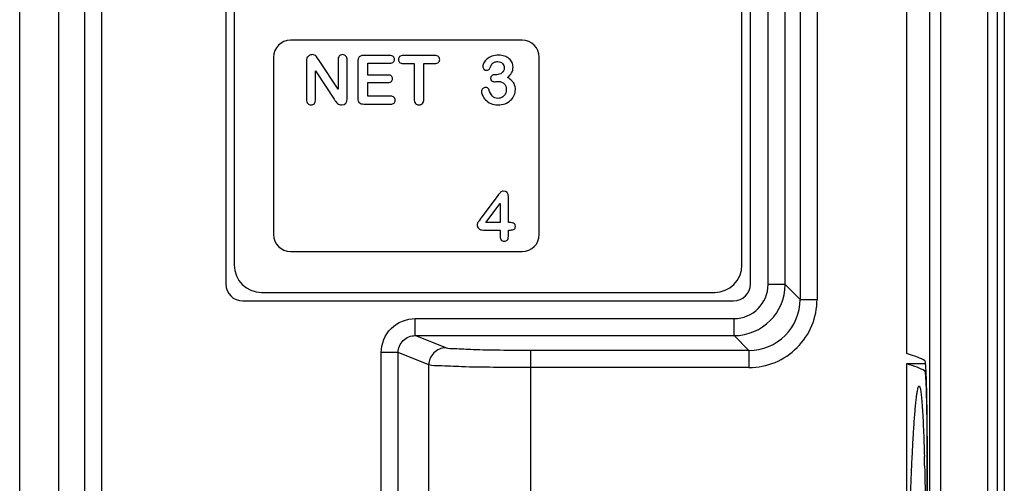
# Model space of a CAD drawing. Header units: millimetres. Extents: x 0 to 1800, y 0 to 1800.
# Tile 20 of 37: x 639 to 668, y 1244 to 1258. Entities that reach past the tile are written whole.
import ezdxf

# ---------------------------------------------------------------- set-up
doc = ezdxf.new("R2010")
doc.units = ezdxf.units.MM
doc.header["$LTSCALE"] = 117.333333
doc.layers.add('00_COMPONENTS', color=7, linetype='CONTINUOUS')

msp = doc.modelspace()

# ---------------------------------------------------------------- linework, layer by layer
at = {"layer": '00_COMPONENTS', "color": 3, "linetype": 'CONTINUOUS'}
msp.add_line((638.783, 1172.661), (638.783, 1320.161), dxfattribs=at)
at = {"layer": '00_COMPONENTS', "color": 7, "linetype": 'CONTINUOUS', "true_color": 0x474747}
for p, q in [((639.93, 1172.661), (639.93, 1310.161)), ((667.683, 1309.131), (667.683, 1197.031)), ((644.833, 1292.161), (644.833, 1250.161)), ((660.233, 1250.161), (660.233, 1292.161)), ((645.333, 1249.661), (659.733, 1249.661))]:
    msp.add_line(p, q, dxfattribs=at)
at = {"layer": '00_COMPONENTS', "color": 9, "linetype": 'CONTINUOUS'}
for p, q in [((640.691, 1181.661), (640.691, 1310.161)), ((641.191, 1181.661), (641.191, 1310.161)), ((665.808, 1309.587), (665.808, 1196.575)), ((667.202, 1196.881), (667.202, 1309.281)), ((661.688, 1292.617), (661.688, 1249.706)), ((662.188, 1292.617), (662.188, 1249.706)), ((660.75, 1250.143), (660.75, 1292.179)), ((661.25, 1250.144), (661.25, 1292.179)), ((661.25, 1250.144), (660.75, 1250.144)), ((661.688, 1249.706), (661.25, 1250.144)), ((661.688, 1249.706), (662.188, 1249.706)), ((650.395, 1248.644), (650.395, 1249.144)), ((650.395, 1249.144), (659.751, 1249.144)), ((659.751, 1248.644), (659.751, 1249.144)), ((651.292, 1248.286), (650.395, 1248.644)), ((650.395, 1248.644), (659.751, 1248.644)), ((660.189, 1248.207), (659.751, 1248.644)), ((653.782, 1196.779), (653.782, 1248.207)), ((660.189, 1248.207), (653.782, 1248.207)), ((660.189, 1248.207), (660.189, 1247.707)), ((649.394, 1194.962), (649.394, 1248.147)), ((649.892, 1248.147), (649.394, 1248.147)), ((649.892, 1194.962), (649.892, 1248.147)), ((650.794, 1247.787), (649.892, 1248.147)), ((650.794, 1196.779), (650.794, 1247.787)), ((660.189, 1247.707), (653.782, 1247.707)), ((665.387, 1247.612), (665.345, 1247.612)), ((665.426, 1244.912), (665.413, 1244.912))]:
    msp.add_line(p, q, dxfattribs=at)
at = {"layer": '00_COMPONENTS', "color": 7, "linetype": 'CONTINUOUS', "true_color": 0x007fff}
for p, q in [((665.488, 1309.597), (665.488, 1196.566)), ((664.813, 1309.281), (664.813, 1248.117)), ((667.483, 1196.881), (667.483, 1309.281)), ((664.813, 1247.817), (664.813, 1243.07)), ((665.372, 1247.817), (664.813, 1247.817)), ((665.333, 1245.2), (665.336, 1245.097)), ((665.413, 1245.039), (665.413, 1227.924)), ((665.426, 1227.862), (665.426, 1245.101))]:
    msp.add_line(p, q, dxfattribs=at)
at = {"layer": '00_COMPONENTS', "color": 7, "linetype": 'CONTINUOUS', "true_color": 0xadcfff}
for p, q in [((645.083, 1291.611), (645.083, 1250.711)), ((659.983, 1250.711), (659.983, 1291.611)), ((653.533, 1257.311), (646.733, 1257.311)), ((649.648, 1256.862), (648.886, 1256.862)), ((650.963, 1256.862), (650.045, 1256.862)), ((646.233, 1256.811), (646.233, 1251.611)), ((647.2, 1256.677), (647.2, 1255.577)), ((647.572, 1256.713), (647.526, 1256.784)), ((648.127, 1255.873), (647.572, 1256.713)), ((648.127, 1256.721), (648.127, 1255.873)), ((648.393, 1255.6), (648.393, 1256.721)), ((648.709, 1256.685), (648.709, 1255.613)), ((648.998, 1256.289), (648.998, 1256.639)), ((648.998, 1256.639), (649.648, 1256.639)), ((650.045, 1256.624), (650.36, 1256.624)), ((650.36, 1256.624), (650.36, 1255.588)), ((650.648, 1255.588), (650.648, 1256.624)), ((650.648, 1256.624), (650.963, 1256.624)), ((654.033, 1251.611), (654.033, 1256.811)), ((647.47, 1255.577), (647.47, 1256.413)), ((647.47, 1256.413), (648.012, 1255.582)), ((649.597, 1256.289), (648.998, 1256.289)), ((652.786, 1256.297), (652.746, 1256.297)), ((648.998, 1255.666), (648.998, 1256.071)), ((648.998, 1256.071), (649.597, 1256.071)), ((648.886, 1255.436), (649.671, 1255.436)), ((649.671, 1255.666), (648.998, 1255.666)), ((652.817, 1252.751), (652.302, 1252.062)), ((653.126, 1251.959), (653.126, 1252.711)), ((652.465, 1251.959), (652.883, 1252.524)), ((652.883, 1252.524), (652.883, 1251.959)), ((652.302, 1252.062), (652.266, 1252.014)), ((652.883, 1251.959), (652.465, 1251.959)), ((653.168, 1251.959), (653.126, 1251.959)), ((652.395, 1251.741), (652.883, 1251.741)), ((652.883, 1251.741), (652.883, 1251.56)), ((653.126, 1251.56), (653.126, 1251.741)), ((653.126, 1251.741), (653.186, 1251.741)), ((646.733, 1251.111), (653.533, 1251.111)), ((645.883, 1249.911), (659.183, 1249.911))]:
    msp.add_line(p, q, dxfattribs=at)
for centre, radius, start, end in [((646.733, 1256.811), 0.5, 90, 180), ((653.533, 1256.811), 0.5, 0, 90), ((649.68, 1256.693), 2.005, 213.6565, 215.9925), ((646.733, 1251.611), 0.5, 180, 270), ((653.533, 1251.611), 0.5, 270, 360), ((645.883, 1250.711), 0.8, 180, 270), ((659.183, 1250.711), 0.8, 270, 360)]:
    msp.add_arc(centre, radius, start, end, dxfattribs=at)
at = {"layer": '00_COMPONENTS', "color": 7, "linetype": 'CONTINUOUS', "true_color": 0x474747}
for centre, start, end in [((645.333, 1250.161), 180, 270), ((659.733, 1250.161), 270, 360)]:
    msp.add_arc(centre, 0.5, start, end, dxfattribs=at)
at = {"layer": '00_COMPONENTS', "color": 9, "linetype": 'CONTINUOUS'}
for centre, radius, start, end in [((659.75, 1250.144), 1.5, 270.0246, 359.9754), ((659.751, 1250.144), 0.999, 270.0015, 359.9972), ((660.189, 1249.705), 1.998, 269.9881, 0.0119), ((660.19, 1249.705), 1.498, 269.9527, 0.0473)]:
    msp.add_arc(centre, radius, start, end, dxfattribs=at)
at = {"layer": '00_COMPONENTS', "color": 7, "linetype": 'CONTINUOUS', "true_color": 0x007fff}
msp.add_arc((571.342, 1242.486), 94.031, 1.42368, 1.59086, dxfattribs=at)
for centre, major_axis, start_param in [((294.092, 1247.721), (371.413, 0), 0.028602), ((294.186, 1247.421), (371.319, 0), 0.029417)]:
    msp.add_ellipse(centre, major_axis=major_axis, ratio=0.017455, start_param=start_param, end_param=0.061087, dxfattribs=at)
at = {"layer": '00_COMPONENTS', "color": 7, "linetype": 'CONTINUOUS', "true_color": 0xadcfff}
for points in [[(647.369, 1256.886), (647.336, 1256.886), (647.305, 1256.877), (647.276, 1256.858)], [(647.435, 1256.873), (647.416, 1256.881), (647.394, 1256.886), (647.369, 1256.886)], [(647.483, 1256.839), (647.47, 1256.853), (647.453, 1256.865), (647.435, 1256.873)], [(648.259, 1256.886), (648.218, 1256.886), (648.186, 1256.872), (648.162, 1256.845)], [(648.357, 1256.844), (648.333, 1256.872), (648.299, 1256.886), (648.259, 1256.886)], [(648.886, 1256.862), (648.845, 1256.862), (648.811, 1256.855), (648.785, 1256.844)], [(649.75, 1256.831), (649.728, 1256.851), (649.694, 1256.862), (649.648, 1256.862)], [(650.045, 1256.862), (649.997, 1256.862), (649.961, 1256.851), (649.936, 1256.83)], [(651.074, 1256.829), (651.05, 1256.85), (651.013, 1256.862), (650.963, 1256.862)], [(652.841, 1256.869), (652.769, 1256.869), (652.704, 1256.858), (652.646, 1256.838)], [(653.013, 1256.842), (652.961, 1256.86), (652.903, 1256.869), (652.841, 1256.869)], [(647.215, 1256.787), (647.204, 1256.76), (647.2, 1256.724), (647.2, 1256.677)], [(647.276, 1256.858), (647.247, 1256.84), (647.227, 1256.816), (647.215, 1256.787)], [(647.526, 1256.784), (647.512, 1256.807), (647.497, 1256.825), (647.483, 1256.839)], [(648.162, 1256.845), (648.139, 1256.817), (648.127, 1256.775), (648.127, 1256.721)], [(648.393, 1256.721), (648.393, 1256.775), (648.38, 1256.817), (648.357, 1256.844)], [(648.727, 1256.786), (648.715, 1256.76), (648.709, 1256.726), (648.709, 1256.685)], [(648.785, 1256.844), (648.758, 1256.832), (648.739, 1256.812), (648.727, 1256.786)], [(649.648, 1256.639), (649.694, 1256.639), (649.728, 1256.649), (649.75, 1256.669)], [(649.784, 1256.751), (649.784, 1256.784), (649.773, 1256.81), (649.75, 1256.831)], [(649.75, 1256.669), (649.773, 1256.69), (649.784, 1256.717), (649.784, 1256.751)], [(649.936, 1256.83), (649.911, 1256.809), (649.899, 1256.779), (649.899, 1256.742)], [(649.899, 1256.742), (649.899, 1256.706), (649.911, 1256.677), (649.935, 1256.656)], [(649.935, 1256.656), (649.959, 1256.634), (649.995, 1256.624), (650.045, 1256.624)], [(650.963, 1256.624), (651.012, 1256.624), (651.049, 1256.634), (651.074, 1256.656)], [(651.111, 1256.742), (651.111, 1256.777), (651.098, 1256.807), (651.074, 1256.829)], [(651.074, 1256.656), (651.098, 1256.677), (651.111, 1256.706), (651.111, 1256.742)], [(652.409, 1256.65), (652.389, 1256.613), (652.379, 1256.577), (652.379, 1256.544)], [(652.499, 1256.757), (652.46, 1256.723), (652.43, 1256.687), (652.409, 1256.65)], [(652.646, 1256.838), (652.587, 1256.817), (652.538, 1256.79), (652.499, 1256.757)], [(652.613, 1256.553), (652.626, 1256.581), (652.64, 1256.604), (652.655, 1256.623)], [(652.655, 1256.623), (652.67, 1256.64), (652.691, 1256.655), (652.716, 1256.666)], [(652.716, 1256.666), (652.741, 1256.677), (652.774, 1256.683), (652.814, 1256.683)], [(652.814, 1256.683), (652.872, 1256.683), (652.918, 1256.665), (652.953, 1256.628)], [(652.953, 1256.628), (652.987, 1256.593), (653.005, 1256.55), (653.005, 1256.5)], [(653.148, 1256.768), (653.11, 1256.801), (653.065, 1256.825), (653.013, 1256.842)], [(653.235, 1256.656), (653.216, 1256.699), (653.186, 1256.736), (653.148, 1256.768)], [(653.264, 1256.518), (653.264, 1256.566), (653.255, 1256.613), (653.235, 1256.656)], [(649.695, 1256.259), (649.674, 1256.279), (649.641, 1256.289), (649.597, 1256.289)], [(652.379, 1256.544), (652.379, 1256.509), (652.39, 1256.481), (652.411, 1256.459)], [(652.411, 1256.459), (652.433, 1256.438), (652.457, 1256.428), (652.483, 1256.428)], [(652.483, 1256.428), (652.505, 1256.428), (652.524, 1256.432), (652.542, 1256.44)], [(652.542, 1256.44), (652.558, 1256.448), (652.57, 1256.458), (652.576, 1256.472)], [(652.576, 1256.472), (652.587, 1256.497), (652.599, 1256.524), (652.613, 1256.553)], [(652.746, 1256.297), (652.699, 1256.297), (652.665, 1256.287), (652.642, 1256.268)], [(652.939, 1256.35), (652.897, 1256.315), (652.845, 1256.297), (652.786, 1256.297)], [(653.005, 1256.5), (653.005, 1256.434), (652.982, 1256.385), (652.939, 1256.35)], [(653.101, 1256.215), (653.153, 1256.259), (653.193, 1256.304), (653.221, 1256.35)], [(653.221, 1256.35), (653.25, 1256.397), (653.264, 1256.453), (653.264, 1256.518)], [(649.597, 1256.071), (649.641, 1256.071), (649.675, 1256.081), (649.696, 1256.102)], [(649.728, 1256.181), (649.728, 1256.213), (649.716, 1256.24), (649.695, 1256.259)], [(649.696, 1256.102), (649.717, 1256.122), (649.728, 1256.148), (649.728, 1256.181)], [(652.642, 1256.268), (652.619, 1256.248), (652.607, 1256.224), (652.607, 1256.193)], [(652.607, 1256.193), (652.607, 1256.161), (652.617, 1256.136), (652.636, 1256.118)], [(652.636, 1256.118), (652.655, 1256.101), (652.683, 1256.092), (652.719, 1256.092)], [(652.719, 1256.092), (652.726, 1256.092), (652.744, 1256.093), (652.771, 1256.095)], [(652.771, 1256.095), (652.798, 1256.098), (652.818, 1256.1), (652.832, 1256.1)], [(652.832, 1256.1), (652.905, 1256.1), (652.963, 1256.077), (653.004, 1256.034)], [(653.004, 1256.034), (653.045, 1255.992), (653.067, 1255.932), (653.067, 1255.856)], [(653.228, 1256.122), (653.193, 1256.157), (653.151, 1256.188), (653.101, 1256.215)], [(653.307, 1256.005), (653.29, 1256.048), (653.263, 1256.087), (653.228, 1256.122)], [(653.333, 1255.868), (653.333, 1255.917), (653.325, 1255.962), (653.307, 1256.005)], [(652.373, 1255.89), (652.349, 1255.866), (652.337, 1255.836), (652.337, 1255.799)], [(652.337, 1255.799), (652.337, 1255.77), (652.347, 1255.733), (652.368, 1255.688)], [(652.465, 1255.925), (652.428, 1255.925), (652.398, 1255.913), (652.373, 1255.89)], [(652.517, 1255.908), (652.5, 1255.919), (652.482, 1255.925), (652.465, 1255.925)], [(652.55, 1255.87), (652.545, 1255.885), (652.534, 1255.897), (652.517, 1255.908)], [(652.658, 1255.669), (652.62, 1255.713), (652.584, 1255.78), (652.55, 1255.87)], [(653.03, 1255.721), (653.006, 1255.682), (652.974, 1255.652), (652.938, 1255.633)], [(653.067, 1255.856), (653.067, 1255.805), (653.054, 1255.76), (653.03, 1255.721)], [(653.298, 1255.697), (653.321, 1255.751), (653.333, 1255.809), (653.333, 1255.868)], [(647.2, 1255.577), (647.2, 1255.523), (647.211, 1255.482), (647.236, 1255.454)], [(647.236, 1255.454), (647.261, 1255.427), (647.294, 1255.412), (647.335, 1255.412)], [(647.335, 1255.412), (647.374, 1255.412), (647.407, 1255.427), (647.432, 1255.454)], [(647.432, 1255.454), (647.457, 1255.481), (647.47, 1255.523), (647.47, 1255.577)], [(648.058, 1255.515), (648.074, 1255.494), (648.09, 1255.474), (648.108, 1255.458)], [(648.108, 1255.458), (648.126, 1255.442), (648.146, 1255.431), (648.167, 1255.424)], [(648.167, 1255.424), (648.188, 1255.416), (648.211, 1255.412), (648.237, 1255.412)], [(648.237, 1255.412), (648.34, 1255.412), (648.393, 1255.474), (648.393, 1255.6)], [(648.709, 1255.613), (648.709, 1255.551), (648.722, 1255.505), (648.749, 1255.478)], [(648.749, 1255.478), (648.777, 1255.45), (648.823, 1255.436), (648.886, 1255.436)], [(649.773, 1255.634), (649.749, 1255.655), (649.715, 1255.666), (649.671, 1255.666)], [(649.671, 1255.436), (649.715, 1255.436), (649.749, 1255.446), (649.773, 1255.467)], [(649.808, 1255.55), (649.808, 1255.585), (649.796, 1255.612), (649.773, 1255.634)], [(649.773, 1255.467), (649.796, 1255.489), (649.808, 1255.516), (649.808, 1255.55)], [(650.36, 1255.588), (650.36, 1255.529), (650.373, 1255.485), (650.4, 1255.456)], [(650.4, 1255.456), (650.427, 1255.427), (650.462, 1255.412), (650.505, 1255.412)], [(650.505, 1255.412), (650.547, 1255.412), (650.581, 1255.427), (650.608, 1255.455)], [(650.608, 1255.455), (650.634, 1255.484), (650.648, 1255.528), (650.648, 1255.588)], [(652.368, 1255.688), (652.388, 1255.643), (652.418, 1255.6), (652.458, 1255.558)], [(652.458, 1255.558), (652.498, 1255.516), (652.549, 1255.481), (652.611, 1255.454)], [(652.611, 1255.454), (652.672, 1255.427), (652.742, 1255.412), (652.82, 1255.412)], [(652.822, 1255.604), (652.752, 1255.604), (652.697, 1255.625), (652.658, 1255.669)], [(652.82, 1255.412), (652.896, 1255.412), (652.966, 1255.425), (653.029, 1255.448)], [(652.938, 1255.633), (652.901, 1255.613), (652.862, 1255.604), (652.822, 1255.604)], [(653.029, 1255.448), (653.092, 1255.472), (653.147, 1255.506), (653.193, 1255.549)], [(653.193, 1255.549), (653.239, 1255.592), (653.274, 1255.642), (653.298, 1255.697)], [(652.9, 1252.849), (652.878, 1252.829), (652.85, 1252.796), (652.817, 1252.751)], [(652.978, 1252.88), (652.947, 1252.88), (652.921, 1252.87), (652.9, 1252.849)], [(653.126, 1252.711), (653.126, 1252.824), (653.077, 1252.88), (652.978, 1252.88)], [(652.237, 1251.973), (652.228, 1251.96), (652.221, 1251.946), (652.216, 1251.933)], [(652.266, 1252.014), (652.256, 1252), (652.246, 1251.987), (652.237, 1251.973)], [(653.288, 1251.938), (653.257, 1251.952), (653.218, 1251.959), (653.168, 1251.959)], [(652.216, 1251.933), (652.212, 1251.921), (652.21, 1251.908), (652.21, 1251.896)], [(652.21, 1251.896), (652.21, 1251.848), (652.225, 1251.81), (652.256, 1251.782)], [(652.256, 1251.782), (652.287, 1251.754), (652.333, 1251.741), (652.395, 1251.741)], [(653.186, 1251.741), (653.234, 1251.741), (653.271, 1251.749), (653.296, 1251.766)], [(653.333, 1251.849), (653.333, 1251.894), (653.318, 1251.925), (653.288, 1251.938)], [(653.296, 1251.766), (653.321, 1251.784), (653.333, 1251.811), (653.333, 1251.849)], [(652.883, 1251.56), (652.883, 1251.511), (652.894, 1251.474), (652.916, 1251.449)], [(652.916, 1251.449), (652.938, 1251.425), (652.968, 1251.412), (653.005, 1251.412)], [(653.005, 1251.412), (653.042, 1251.412), (653.071, 1251.425), (653.093, 1251.448)], [(653.093, 1251.448), (653.115, 1251.472), (653.126, 1251.509), (653.126, 1251.56)]]:
    msp.add_open_spline(points, degree=3, dxfattribs=at)
at = {"layer": '00_COMPONENTS', "color": 9, "linetype": 'CONTINUOUS'}
for points, knots in [([(649.394, 1248.147), (649.394, 1248.402), (649.608, 1248.933), (650.14, 1249.144), (650.395, 1249.144)], [0, 0, 0, 0, 0.499924, 1, 1, 1, 1]), ([(649.892, 1248.147), (649.892, 1248.274), (650, 1248.541), (650.267, 1248.645), (650.395, 1248.644)], [0, 0, 0, 0, 0.500264, 1, 1, 1, 1]), ([(651.292, 1248.286), (651.165, 1248.286), (650.9, 1248.179), (650.794, 1247.914), (650.794, 1247.787)], [0, 0, 0, 0, 0.499436, 1, 1, 1, 1]), ([(653.782, 1248.207), (653.48, 1248.207), (652.918, 1248.213), (652.167, 1248.219), (651.646, 1248.259), (651.369, 1248.255), (651.292, 1248.286)], [0, 0, 0, 0, 0.363545, 0.677568, 0.899659, 1, 1, 1, 1]), ([(653.782, 1247.707), (653.42, 1247.707), (652.745, 1247.713), (651.845, 1247.719), (651.217, 1247.76), (650.888, 1247.755), (650.794, 1247.787)], [0, 0, 0, 0, 0.363652, 0.677758, 0.899855, 1, 1, 1, 1])]:
    msp.add_open_spline(points, degree=3, knots=knots, dxfattribs=at)
at = {"layer": '00_COMPONENTS', "color": 7, "linetype": 'CONTINUOUS', "true_color": 0x007fff}
for points, knots in [([(665.426, 1245.101), (665.426, 1245.459), (665.423, 1245.978), (665.415, 1246.637), (665.407, 1247.053), (665.397, 1247.394), (665.387, 1247.628), (665.377, 1247.767), (665.371, 1247.838), (665.363, 1247.878), (665.359, 1247.903), (665.354, 1247.906)], [0, 0, 0, 0, 0.382896, 0.554141, 0.70387, 0.826935, 0.919114, 0.952601, 0.977307, 0.993061, 1, 1, 1, 1]), ([(665.345, 1247.612), (665.346, 1247.61), (665.349, 1247.605), (665.355, 1247.586), (665.36, 1247.547), (665.367, 1247.484), (665.373, 1247.398), (665.379, 1247.29), (665.385, 1247.161), (665.39, 1247.011), (665.396, 1246.777), (665.403, 1246.445), (665.408, 1246.009), (665.412, 1245.534), (665.413, 1245.207), (665.413, 1245.039)], [0, 0, 0, 0, 0.002482, 0.007045, 0.022866, 0.047667, 0.081288, 0.12345, 0.173791, 0.231875, 0.297189, 0.447151, 0.61839, 0.80486, 1, 1, 1, 1]), ([(664.931, 1243.915), (664.939, 1244.131), (664.955, 1244.55), (664.983, 1245.152), (665.012, 1245.699), (665.043, 1246.178), (665.072, 1246.529), (665.096, 1246.764), (665.113, 1246.902), (665.129, 1247.01), (665.147, 1247.092), (665.159, 1247.137), (665.176, 1247.163), (665.183, 1247.163)], [0, 0, 0, 0, 0.198817, 0.384347, 0.553341, 0.701868, 0.825322, 0.876091, 0.918739, 0.952698, 0.977543, 0.993045, 1, 1, 1, 1]), ([(665.183, 1247.163), (665.189, 1247.163), (665.2, 1247.149), (665.209, 1247.121), (665.221, 1247.075), (665.237, 1246.982), (665.255, 1246.825), (665.273, 1246.593), (665.291, 1246.307), (665.306, 1245.974), (665.321, 1245.6), (665.329, 1245.337), (665.333, 1245.2)], [0, 0, 0, 0, 0.007881, 0.023038, 0.046558, 0.07851, 0.16684, 0.285574, 0.431532, 0.601356, 0.791835, 1, 1, 1, 1]), ([(665.343, 1244.823), (665.364, 1243.983), (665.39, 1242.203), (665.402, 1240.423), (665.407, 1239.482)], [0, 0, 0, 0, 0.471477, 1, 1, 1, 1])]:
    msp.add_open_spline(points, degree=3, knots=knots, dxfattribs=at)

doc.saveas('drawing.dxf')
